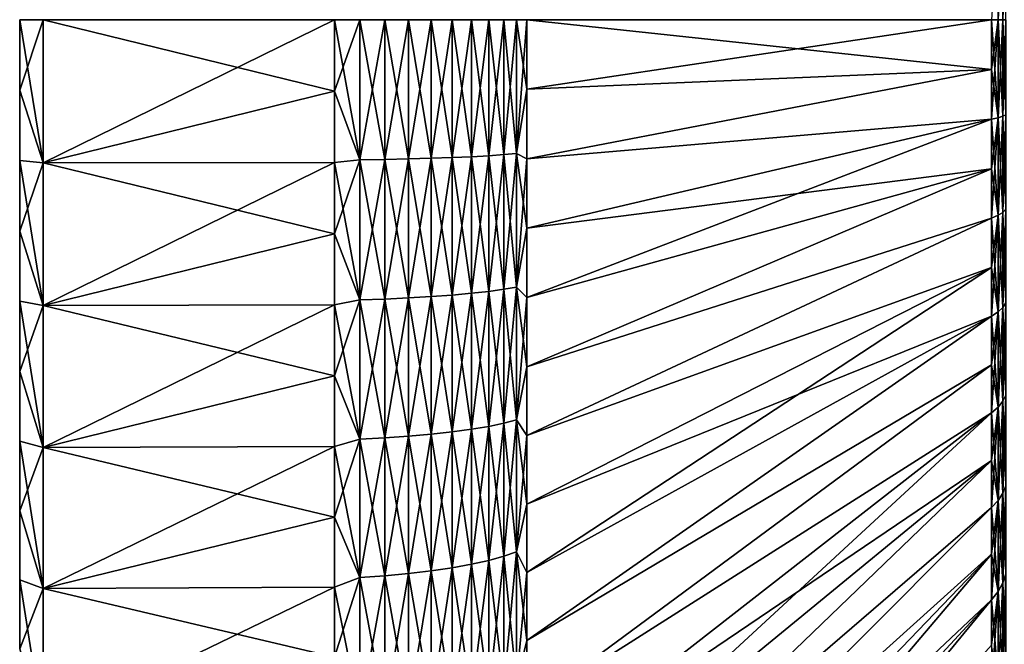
# Model space of a CAD drawing. Header units: metres. Extents: x -61 to 49, y -32 to 32.
# Tile 29 of 256: x -61 to -50, y -7 to 0. Entities that reach past the tile are written whole.
import ezdxf

# ---------------------------------------------------------------- set-up
doc = ezdxf.new("R2010")
doc.units = ezdxf.units.M
doc.layers.add('solid_K_27_40_10_000Y34', color=7, linetype='CONTINUOUS')

msp = doc.modelspace()

# ---------------------------------------------------------------- linework, layer by layer
at = {"layer": 'solid_K_27_40_10_000Y34'}
for points in [[(-50.095535, 1.092944, 15.629827), (-50.168861, 0, 15.900485), (-50.095535, 0, 15.667994)], [(-50.095535, 1.092944, 15.629827), (-50.095535, 0, 15.667994), (-50.04258, 1.076292, 15.391699)], [(-50.04258, 1.076292, 15.391699), (-50.095535, 0, 15.667994), (-50.04258, 0, 15.429284)], [(-50.04258, 1.076292, 15.391699), (-50.04258, 0, 15.429284), (-50.010654, 1.059382, 15.14987)], [(-50.010654, 1.059382, 15.14987), (-50.04258, 0, 15.429284), (-50.010654, 0, 15.186865)], [(-61, -0.7862, -31.012819), (-61, 0, 31.022789), (-61, 0, -31.022789)], [(-61, -0.7862, -31.012819), (-61, -0.7862, 31.012819), (-61, 0, 31.022789)], [(-60.739529, 0, 32.5), (-61, 0, 31.022789), (-61, -0.7862, 31.012819)], [(-60.739529, 0, 32.5), (-61, -0.7862, 31.012819), (-60.739529, -1.594769, 32.46085)], [(-60.739529, -1.594769, 32.46085), (-57.49202, -0.795971, 31.917454), (-57.49202, 0, 31.927378)], [(-60.739529, 0, 32.5), (-60.739529, -1.594769, 32.46085), (-57.49202, 0, 31.927378)], [(-57.208706, 0, 31.862093), (-57.49202, 0, 31.927378), (-57.49202, -0.795971, 31.917454)], [(-57.208706, -1.563399, -31.823715), (-57.49202, 0, -31.927378), (-57.208706, 0, -31.862093)], [(-57.208706, 0, -31.862093), (-56.93124, 0, -31.766798), (-56.93124, -1.558723, -31.728535)], [(-57.208706, -1.563399, -31.823715), (-57.208706, 0, -31.862093), (-56.93124, -1.558723, -31.728535)], [(-56.93124, 0, -31.766798), (-56.665268, 0, -31.642994), (-56.665268, -1.552648, -31.604879)], [(-56.93124, -1.558723, -31.728535), (-56.93124, 0, -31.766798), (-56.665268, -1.552648, -31.604879)], [(-56.665268, 0, -31.642994), (-56.413712, 0, -31.492041), (-56.413712, -1.545241, -31.454107)], [(-56.665268, -1.552648, -31.604879), (-56.665268, 0, -31.642994), (-56.413712, -1.545241, -31.454107)], [(-56.413712, 0, -31.492041), (-56.179329, 0, -31.315594), (-56.179329, -1.536583, -31.277872)], [(-56.413712, -1.545241, -31.454107), (-56.413712, 0, -31.492041), (-56.179329, -1.536583, -31.277872)], [(-56.179329, 0, -31.315594), (-55.964695, 0, -31.115591), (-55.964695, -1.52677, -31.078112)], [(-56.179329, -1.536583, -31.277872), (-56.179329, 0, -31.315594), (-55.964695, -1.52677, -31.078112)], [(-55.964695, 0, -31.115591), (-55.772167, 0, -30.89423), (-55.772167, -1.515908, -30.857016)], [(-55.964695, -1.52677, -31.078112), (-55.964695, 0, -31.115591), (-55.772167, -1.515908, -30.857016)], [(-55.772167, 0, -30.89423), (-55.603855, 0, -30.653938), (-55.603855, -1.504117, -30.617014)], [(-55.772167, -1.515908, -30.857016), (-55.772167, 0, -30.89423), (-55.603855, -1.504117, -30.617014)], [(-55.603855, 0, -30.653938), (-55.461613, 0, -30.397354), (-55.461613, -1.491527, -30.360739)], [(-55.603855, -1.504117, -30.617014), (-55.603855, 0, -30.653938), (-55.461613, -1.491527, -30.360739)], [(-55.461613, -1.491527, 30.360739), (-55.347095, -0.775719, 30.117584), (-55.347095, 0, 30.127571)], [(-55.461613, 0, 30.397354), (-55.461613, -1.491527, 30.360739), (-55.347095, 0, 30.127571)], [(-55.461613, 0, -30.397354), (-55.347095, 0, -30.127571), (-55.347095, -0.775719, -30.117584)], [(-55.461613, -1.491527, -30.360739), (-55.461613, 0, -30.397354), (-55.347095, -0.775719, -30.117584)], [(-55.347095, -0.775719, 30.117584), (-50.168861, 0, 15.900485), (-55.347095, 0, 30.127571)], [(-55.347095, -0.775719, 30.117584), (-50.168861, -0.554897, 15.8908), (-50.168861, 0, 15.900485)], [(-50.095535, 0, 15.667994), (-50.168861, 0, 15.900485), (-50.168861, -0.554897, 15.8908)], [(-50.095535, -1.092944, -15.629827), (-50.168861, 0, -15.900485), (-50.095535, 0, -15.667994)], [(-50.095535, 0, -15.667994), (-50.04258, 0, -15.429284), (-50.04258, -1.076292, -15.391699)], [(-50.095535, -1.092944, -15.629827), (-50.095535, 0, -15.667994), (-50.04258, -1.076292, -15.391699)], [(-50.04258, 0, -15.429284), (-50.010654, 0, -15.186865), (-50.010654, -1.059382, -15.14987)], [(-50.04258, -1.076292, -15.391699), (-50.04258, 0, -15.429284), (-50.010654, -1.059382, -15.14987)], [(-60.739529, -1.594769, -32.46085), (-61, -0.7862, -31.012819), (-61, 0, -31.022789)], [(-60.739529, -1.594769, -32.46085), (-61, 0, -31.022789), (-60.739529, 0, -32.5)], [(-60.739529, 0, -32.5), (-57.49202, 0, -31.927378), (-57.49202, -0.795971, -31.917454)], [(-60.739529, -1.594769, -32.46085), (-60.739529, 0, -32.5), (-57.49202, -0.795971, -31.917454)], [(-57.208706, 0, 31.862093), (-57.49202, -0.795971, 31.917454), (-57.208706, -1.563399, 31.823715)], [(-57.208706, -1.563399, -31.823715), (-57.49202, -0.795971, -31.917454), (-57.49202, 0, -31.927378)], [(-57.208706, -1.563399, 31.823715), (-56.93124, -1.558723, 31.728535), (-56.93124, 0, 31.766798)], [(-57.208706, 0, 31.862093), (-57.208706, -1.563399, 31.823715), (-56.93124, 0, 31.766798)], [(-56.93124, -1.558723, 31.728535), (-56.665268, -1.552648, 31.604879), (-56.665268, 0, 31.642994)], [(-56.93124, 0, 31.766798), (-56.93124, -1.558723, 31.728535), (-56.665268, 0, 31.642994)], [(-56.665268, -1.552648, 31.604879), (-56.413712, -1.545241, 31.454107), (-56.413712, 0, 31.492041)], [(-56.665268, 0, 31.642994), (-56.665268, -1.552648, 31.604879), (-56.413712, 0, 31.492041)], [(-56.413712, -1.545241, 31.454107), (-56.179329, -1.536583, 31.277872), (-56.179329, 0, 31.315594)], [(-56.413712, 0, 31.492041), (-56.413712, -1.545241, 31.454107), (-56.179329, 0, 31.315594)], [(-56.179329, -1.536583, 31.277872), (-55.964695, -1.52677, 31.078112), (-55.964695, 0, 31.115591)], [(-56.179329, 0, 31.315594), (-56.179329, -1.536583, 31.277872), (-55.964695, 0, 31.115591)], [(-55.964695, -1.52677, 31.078112), (-55.772167, -1.515908, 30.857016), (-55.772167, 0, 30.89423)], [(-55.964695, 0, 31.115591), (-55.964695, -1.52677, 31.078112), (-55.772167, 0, 30.89423)], [(-55.772167, -1.515908, 30.857016), (-55.603855, -1.504117, 30.617014), (-55.603855, 0, 30.653938)], [(-55.772167, 0, 30.89423), (-55.772167, -1.515908, 30.857016), (-55.603855, 0, 30.653938)], [(-55.603855, -1.504117, 30.617014), (-55.461613, -1.491527, 30.360739), (-55.461613, 0, 30.397354)], [(-55.603855, 0, 30.653938), (-55.603855, -1.504117, 30.617014), (-55.461613, 0, 30.397354)], [(-55.347095, 0, -30.127571), (-50.168861, 0, -15.900485), (-50.168861, -0.554905, -15.8908)], [(-55.347095, -0.775719, -30.117584), (-55.347095, 0, -30.127571), (-50.168861, -0.554905, -15.8908)], [(-50.095535, 0, 15.667994), (-50.168861, -0.554897, 15.8908), (-50.168861, -1.109125, 15.861754)], [(-50.095535, 0, 15.667994), (-50.168861, -1.109125, 15.861754), (-50.095535, -1.092944, 15.629827)], [(-50.095535, -1.092944, -15.629827), (-50.168861, -0.554905, -15.8908), (-50.168861, 0, -15.900485)], [(-50.095535, -1.092944, 15.629827), (-50.04258, -1.076292, 15.391699), (-50.04258, 0, 15.429284)], [(-50.095535, 0, 15.667994), (-50.095535, -1.092944, 15.629827), (-50.04258, 0, 15.429284)], [(-50.04258, -1.076292, 15.391699), (-50.010654, -1.059382, 15.14987), (-50.010654, 0, 15.186865)], [(-50.04258, 0, 15.429284), (-50.04258, -1.076292, 15.391699), (-50.010654, 0, 15.186865)], [(-55.347095, -1.550925, 30.087626), (-50.168861, -1.109125, 15.861754), (-50.168861, -0.554897, 15.8908)], [(-55.347095, -0.775719, 30.117584), (-55.347095, -1.550925, 30.087626), (-50.168861, -0.554897, 15.8908)], [(-55.347095, -1.550926, -30.087626), (-50.168861, -0.554905, -15.8908), (-50.168861, -1.109139, -15.861753)], [(-55.347095, -1.550926, -30.087626), (-55.347095, -0.775719, -30.117584), (-50.168861, -0.554905, -15.8908)], [(-50.095535, -1.092944, -15.629827), (-50.168861, -1.109139, -15.861753), (-50.168861, -0.554905, -15.8908)], [(-61, -1.571309, -30.982971), (-61, -1.571309, 30.982971), (-61, -0.7862, 31.012819)], [(-60.739529, -1.594769, 32.46085), (-61, -0.7862, 31.012819), (-61, -1.571309, 30.982971)], [(-61, -0.7862, -31.012819), (-61, -1.571309, -30.982971), (-61, -0.7862, 31.012819)], [(-60.739529, -1.594769, -32.46085), (-61, -1.571309, -30.982971), (-61, -0.7862, -31.012819)], [(-60.739529, -1.594769, 32.46085), (-57.49202, -1.591448, 31.88769), (-57.49202, -0.795971, 31.917454)], [(-60.739529, -1.594769, -32.46085), (-57.49202, -0.795971, -31.917454), (-57.49202, -1.591448, -31.88769)], [(-57.208706, -1.563399, 31.823715), (-57.49202, -0.795971, 31.917454), (-57.49202, -1.591448, 31.88769)], [(-57.208706, -1.563399, -31.823715), (-57.49202, -1.591448, -31.88769), (-57.49202, -0.795971, -31.917454)], [(-55.461613, -1.491527, -30.360739), (-55.347095, -0.775719, -30.117584), (-55.347095, -1.550926, -30.087626)], [(-55.461613, -1.491527, 30.360739), (-55.347095, -1.550925, 30.087626), (-55.347095, -0.775719, 30.117584)], [(-50.095535, -1.092944, 15.629827), (-50.168861, -1.109125, 15.861754), (-50.168861, -1.662009, 15.813385)], [(-50.095535, -1.092944, 15.629827), (-50.168861, -1.662009, 15.813385), (-50.168861, -2.212874, 15.745749)], [(-50.095535, -1.092944, 15.629827), (-50.168861, -2.212874, 15.745749), (-50.095535, -2.180563, 15.515513)], [(-50.095535, -2.180563, -15.515513), (-50.168861, -1.109139, -15.861753), (-50.095535, -1.092944, -15.629827)], [(-50.095535, -1.092944, -15.629827), (-50.04258, -1.076292, -15.391699), (-50.04258, -2.147341, -15.279127)], [(-50.095535, -2.180563, 15.515513), (-50.04258, -2.147341, 15.279127), (-50.04258, -1.076292, 15.391699)], [(-50.095535, -1.092944, 15.629827), (-50.095535, -2.180563, 15.515513), (-50.04258, -1.076292, 15.391699)], [(-50.095535, -2.180563, -15.515513), (-50.095535, -1.092944, -15.629827), (-50.04258, -2.147341, -15.279127)], [(-50.04258, -1.076292, -15.391699), (-50.010654, -1.059382, -15.14987), (-50.010654, -2.113603, -15.039067)], [(-50.04258, -2.147341, 15.279127), (-50.010654, -2.113603, 15.039067), (-50.010654, -1.059382, 15.14987)], [(-50.04258, -1.076292, 15.391699), (-50.04258, -2.147341, 15.279127), (-50.010654, -1.059382, 15.14987)], [(-50.04258, -2.147341, -15.279127), (-50.04258, -1.076292, -15.391699), (-50.010654, -2.113603, -15.039067)], [(-55.347095, -3.097743, 29.967892), (-50.168861, -1.662009, 15.813385), (-50.168861, -1.109125, 15.861754)], [(-55.347095, -2.325104, 30.037718), (-55.347095, -3.097743, 29.967892), (-50.168861, -1.109125, 15.861754)], [(-55.347095, -1.550925, 30.087626), (-55.347095, -2.325104, 30.037718), (-50.168861, -1.109125, 15.861754)], [(-55.347095, -2.325105, -30.037718), (-50.168861, -1.109139, -15.861753), (-50.168861, -1.662026, -15.813383)], [(-55.347095, -2.325105, -30.037718), (-55.347095, -1.550926, -30.087626), (-50.168861, -1.109139, -15.861753)], [(-50.095535, -2.180563, -15.515513), (-50.168861, -1.662026, -15.813383), (-50.168861, -1.109139, -15.861753)], [(-56.179329, -1.536583, -31.277872), (-55.964695, -1.52677, -31.078112), (-55.964695, -3.049861, -30.965761)], [(-56.179329, -3.069465, 31.164801), (-55.964695, -3.049861, 30.965761), (-55.964695, -1.52677, 31.078112)], [(-56.179329, -1.536583, 31.277872), (-56.179329, -3.069465, 31.164801), (-55.964695, -1.52677, 31.078112)], [(-55.964695, -1.52677, -31.078112), (-55.772167, -1.515908, -30.857016), (-55.772167, -3.028164, -30.745466)], [(-55.964695, -3.049861, 30.965761), (-55.772167, -3.028164, 30.745466), (-55.772167, -1.515908, 30.857016)], [(-55.964695, -1.52677, 31.078112), (-55.964695, -3.049861, 30.965761), (-55.772167, -1.515908, 30.857016)], [(-55.964695, -3.049861, -30.965761), (-55.964695, -1.52677, -31.078112), (-55.772167, -3.028164, -30.745466)], [(-55.772167, -1.515908, -30.857016), (-55.603855, -1.504117, -30.617014), (-55.603855, -3.004611, -30.50633)], [(-55.772167, -3.028164, 30.745466), (-55.603855, -3.004611, 30.50633), (-55.603855, -1.504117, 30.617014)], [(-55.772167, -1.515908, 30.857016), (-55.772167, -3.028164, 30.745466), (-55.603855, -1.504117, 30.617014)], [(-55.772167, -3.028164, -30.745466), (-55.772167, -1.515908, -30.857016), (-55.603855, -3.004611, -30.50633)], [(-55.603855, -1.504117, -30.617014), (-55.461613, -1.491527, -30.360739), (-55.461613, -2.979462, -30.250982)], [(-55.603855, -3.004611, 30.50633), (-55.461613, -2.979462, 30.250982), (-55.461613, -1.491527, 30.360739)], [(-55.603855, -1.504117, 30.617014), (-55.603855, -3.004611, 30.50633), (-55.461613, -1.491527, 30.360739)], [(-55.603855, -3.004611, -30.50633), (-55.603855, -1.504117, -30.617014), (-55.461613, -2.979462, -30.250982)], [(-55.461613, -1.491527, -30.360739), (-55.347095, -1.550926, -30.087626), (-55.347095, -2.325105, -30.037718)], [(-55.461613, -2.979462, -30.250982), (-55.461613, -1.491527, -30.360739), (-55.347095, -2.325105, -30.037718)], [(-55.461613, -1.491527, 30.360739), (-55.461613, -2.979462, 30.250982), (-55.347095, -1.550925, 30.087626)], [(-61, -2.355554, -30.93322), (-61, -2.355554, 30.93322), (-61, -1.571309, 30.982971)], [(-60.739529, -1.594769, 32.46085), (-61, -1.571309, 30.982971), (-61, -2.355554, 30.93322)], [(-61, -1.571309, -30.982971), (-61, -2.355554, -30.93322), (-61, -1.571309, 30.982971)], [(-60.739529, -3.185508, -32.34351), (-61, -2.355554, -30.93322), (-61, -1.571309, -30.982971)], [(-60.739529, -3.185508, -32.34351), (-61, -1.571309, -30.982971), (-60.739529, -1.594769, -32.46085)], [(-60.739529, -1.594769, 32.46085), (-61, -2.355554, 30.93322), (-60.739529, -3.185508, 32.34351)], [(-60.739529, -3.185508, 32.34351), (-57.49202, -2.385935, 31.838102), (-57.49202, -1.591448, 31.88769)], [(-60.739529, -1.594769, 32.46085), (-60.739529, -3.185508, 32.34351), (-57.49202, -1.591448, 31.88769)], [(-60.739529, -1.594769, -32.46085), (-57.49202, -1.591448, -31.88769), (-57.49202, -2.385935, -31.838102)], [(-60.739529, -3.185508, -32.34351), (-60.739529, -1.594769, -32.46085), (-57.49202, -2.385935, -31.838102)], [(-57.208706, -1.563399, 31.823715), (-57.49202, -1.591448, 31.88769), (-57.49202, -2.385935, 31.838102)], [(-57.208706, -1.563399, 31.823715), (-57.49202, -2.385935, 31.838102), (-57.208706, -3.123031, 31.70867)], [(-57.208706, -3.123031, -31.70867), (-57.49202, -1.591448, -31.88769), (-57.208706, -1.563399, -31.823715)], [(-57.208706, -3.123031, -31.70867), (-57.49202, -2.385935, -31.838102), (-57.49202, -1.591448, -31.88769)], [(-57.208706, -1.563399, -31.823715), (-56.93124, -1.558723, -31.728535), (-56.93124, -3.113691, -31.613832)], [(-57.208706, -3.123031, 31.70867), (-56.93124, -3.113691, 31.613832), (-56.93124, -1.558723, 31.728535)], [(-57.208706, -1.563399, 31.823715), (-57.208706, -3.123031, 31.70867), (-56.93124, -1.558723, 31.728535)], [(-57.208706, -3.123031, -31.70867), (-57.208706, -1.563399, -31.823715), (-56.93124, -3.113691, -31.613832)], [(-56.93124, -1.558723, -31.728535), (-56.665268, -1.552648, -31.604879), (-56.665268, -3.101556, -31.490623)], [(-56.93124, -3.113691, 31.613832), (-56.665268, -3.101556, 31.490623), (-56.665268, -1.552648, 31.604879)], [(-56.93124, -1.558723, 31.728535), (-56.93124, -3.113691, 31.613832), (-56.665268, -1.552648, 31.604879)], [(-56.93124, -3.113691, -31.613832), (-56.93124, -1.558723, -31.728535), (-56.665268, -3.101556, -31.490623)], [(-56.665268, -1.552648, -31.604879), (-56.413712, -1.545241, -31.454107), (-56.413712, -3.08676, -31.340397)], [(-56.665268, -3.101556, 31.490623), (-56.413712, -3.08676, 31.340397), (-56.413712, -1.545241, 31.454107)], [(-56.665268, -1.552648, 31.604879), (-56.665268, -3.101556, 31.490623), (-56.413712, -1.545241, 31.454107)], [(-56.665268, -3.101556, -31.490623), (-56.665268, -1.552648, -31.604879), (-56.413712, -3.08676, -31.340397)], [(-56.413712, -1.545241, -31.454107), (-56.179329, -1.536583, -31.277872), (-56.179329, -3.069465, -31.164801)], [(-56.413712, -3.08676, 31.340397), (-56.179329, -3.069465, 31.164801), (-56.179329, -1.536583, 31.277872)], [(-56.413712, -1.545241, 31.454107), (-56.413712, -3.08676, 31.340397), (-56.179329, -1.536583, 31.277872)], [(-56.413712, -3.08676, -31.340397), (-56.413712, -1.545241, -31.454107), (-56.179329, -3.069465, -31.164801)], [(-56.179329, -3.069465, -31.164801), (-56.179329, -1.536583, -31.277872), (-55.964695, -3.049861, -30.965761)], [(-55.461613, -2.979462, 30.250982), (-55.347095, -2.325104, 30.037718), (-55.347095, -1.550925, 30.087626)], [(-55.347095, -3.868327, 29.878197), (-50.168861, -2.212874, 15.745749), (-50.168861, -1.662009, 15.813385)], [(-55.347095, -3.097743, 29.967892), (-55.347095, -3.868327, 29.878197), (-50.168861, -1.662009, 15.813385)], [(-55.347095, -3.868328, -29.878197), (-50.168861, -1.662026, -15.813383), (-50.168861, -2.212893, -15.745746)], [(-55.347095, -3.097744, -29.967892), (-55.347095, -2.325105, -30.037718), (-50.168861, -1.662026, -15.813383)], [(-55.347095, -3.868328, -29.878197), (-55.347095, -3.097744, -29.967892), (-50.168861, -1.662026, -15.813383)], [(-50.095535, -2.180563, -15.515513), (-50.168861, -2.212893, -15.745746), (-50.168861, -1.662026, -15.813383)], [(-50.095535, -2.180563, 15.515513), (-50.168861, -2.212874, 15.745749), (-50.168861, -2.761048, 15.658928)], [(-50.095535, -2.180563, 15.515513), (-50.168861, -2.761048, 15.658928), (-50.168861, -3.305861, 15.553028)], [(-50.095535, -2.180563, 15.515513), (-50.168861, -3.305861, 15.553028), (-50.095535, -3.257559, 15.32561)], [(-50.095535, -3.257559, -15.32561), (-50.168861, -2.212893, -15.745746), (-50.095535, -2.180563, -15.515513)], [(-50.095535, -2.180563, -15.515513), (-50.04258, -2.147341, -15.279127), (-50.04258, -3.207928, -15.092117)], [(-50.095535, -3.257559, 15.32561), (-50.04258, -3.207928, 15.092117), (-50.04258, -2.147341, 15.279127)], [(-50.095535, -2.180563, 15.515513), (-50.095535, -3.257559, 15.32561), (-50.04258, -2.147341, 15.279127)], [(-50.095535, -3.257559, -15.32561), (-50.095535, -2.180563, -15.515513), (-50.04258, -3.207928, -15.092117)], [(-50.04258, -2.147341, -15.279127), (-50.010654, -2.113603, -15.039067), (-50.010654, -3.157527, -14.854995)], [(-50.04258, -3.207928, 15.092117), (-50.010654, -3.157527, 14.854995), (-50.010654, -2.113603, 15.039067)], [(-50.04258, -2.147341, 15.279127), (-50.04258, -3.207928, 15.092117), (-50.010654, -2.113603, 15.039067)], [(-50.04258, -3.207928, -15.092117), (-50.04258, -2.147341, -15.279127), (-50.010654, -3.157527, -14.854995)], [(-55.347095, -4.636346, 29.76869), (-50.168861, -2.761048, 15.658928), (-50.168861, -2.212874, 15.745749)], [(-55.347095, -3.868327, 29.878197), (-55.347095, -4.636346, 29.76869), (-50.168861, -2.212874, 15.745749)], [(-55.347095, -4.636347, -29.76869), (-50.168861, -2.212893, -15.745746), (-50.168861, -2.761066, -15.658925)], [(-55.347095, -4.636347, -29.76869), (-55.347095, -3.868328, -29.878197), (-50.168861, -2.212893, -15.745746)], [(-50.095535, -3.257559, -15.32561), (-50.168861, -2.761066, -15.658925), (-50.168861, -2.212893, -15.745746)], [(-61, -3.138834, -30.863577), (-61, -3.138834, 30.863577), (-61, -2.355554, 30.93322)], [(-60.739529, -3.185508, 32.34351), (-61, -2.355554, 30.93322), (-61, -3.138834, 30.863577)], [(-61, -2.355554, -30.93322), (-61, -3.138834, -30.863577), (-61, -2.355554, 30.93322)], [(-60.739529, -3.185508, -32.34351), (-61, -3.138834, -30.863577), (-61, -2.355554, -30.93322)], [(-60.739529, -3.185508, 32.34351), (-57.49202, -3.178939, 31.768723), (-57.49202, -2.385935, 31.838102)], [(-60.739529, -3.185508, -32.34351), (-57.49202, -2.385935, -31.838102), (-57.49202, -3.178939, -31.768723)], [(-57.208706, -3.123031, 31.70867), (-57.49202, -2.385935, 31.838102), (-57.49202, -3.178939, 31.768723)], [(-57.208706, -3.123031, -31.70867), (-57.49202, -3.178939, -31.768723), (-57.49202, -2.385935, -31.838102)], [(-55.461613, -2.979462, 30.250982), (-55.347095, -3.097743, 29.967892), (-55.347095, -2.325104, 30.037718)], [(-55.461613, -2.979462, -30.250982), (-55.347095, -2.325105, -30.037718), (-55.347095, -3.097744, -29.967892)], [(-55.347095, -6.162653, 29.490545), (-50.168861, -3.305861, 15.553028), (-50.168861, -2.761048, 15.658928)], [(-55.347095, -5.40129, 29.639444), (-55.347095, -6.162653, 29.490545), (-50.168861, -2.761048, 15.658928)], [(-55.347095, -4.636346, 29.76869), (-55.347095, -5.40129, 29.639444), (-50.168861, -2.761048, 15.658928)], [(-55.347095, -5.401291, -29.639444), (-50.168861, -2.761066, -15.658925), (-50.168861, -3.305878, -15.553025)], [(-55.347095, -5.401291, -29.639444), (-55.347095, -4.636347, -29.76869), (-50.168861, -2.761066, -15.658925)], [(-50.095535, -3.257559, -15.32561), (-50.168861, -3.305878, -15.553025), (-50.168861, -2.761066, -15.658925)], [(-56.413712, -3.08676, -31.340397), (-56.179329, -3.069465, -31.164801), (-56.179329, -4.594952, -30.97665)], [(-56.413712, -4.620842, 31.151186), (-56.179329, -4.594952, 30.97665), (-56.179329, -3.069465, 31.164801)], [(-56.413712, -3.08676, 31.340397), (-56.413712, -4.620842, 31.151186), (-56.179329, -3.069465, 31.164801)], [(-56.179329, -3.069465, -31.164801), (-55.964695, -3.049861, -30.965761), (-55.964695, -4.565606, -30.778812)], [(-56.179329, -4.594952, 30.97665), (-55.964695, -4.565606, 30.778812), (-55.964695, -3.049861, 30.965761)], [(-56.179329, -3.069465, 31.164801), (-56.179329, -4.594952, 30.97665), (-55.964695, -3.049861, 30.965761)], [(-56.179329, -4.594952, -30.97665), (-56.179329, -3.069465, -31.164801), (-55.964695, -4.565606, -30.778812)], [(-55.964695, -3.049861, -30.965761), (-55.772167, -3.028164, -30.745466), (-55.772167, -4.533125, -30.559847)], [(-55.964695, -4.565606, 30.778812), (-55.772167, -4.533125, 30.559847), (-55.772167, -3.028164, 30.745466)], [(-55.964695, -3.049861, 30.965761), (-55.964695, -4.565606, 30.778812), (-55.772167, -3.028164, 30.745466)], [(-55.964695, -4.565606, -30.778812), (-55.964695, -3.049861, -30.965761), (-55.772167, -4.533125, -30.559847)], [(-55.772167, -3.028164, -30.745466), (-55.603855, -3.004611, -30.50633), (-55.603855, -4.497867, -30.322155)], [(-55.772167, -4.533125, 30.559847), (-55.603855, -4.497867, 30.322155), (-55.603855, -3.004611, 30.50633)], [(-55.772167, -3.028164, 30.745466), (-55.772167, -4.533125, 30.559847), (-55.603855, -3.004611, 30.50633)], [(-55.772167, -4.533125, -30.559847), (-55.772167, -3.028164, -30.745466), (-55.603855, -4.497867, -30.322155)], [(-55.603855, -3.004611, -30.50633), (-55.461613, -2.979462, -30.250982), (-55.461613, -4.460218, -30.06835)], [(-55.603855, -4.497867, 30.322155), (-55.461613, -4.460218, 30.06835), (-55.461613, -2.979462, 30.250982)], [(-55.603855, -3.004611, 30.50633), (-55.603855, -4.497867, 30.322155), (-55.461613, -2.979462, 30.250982)], [(-55.603855, -4.497867, -30.322155), (-55.603855, -3.004611, -30.50633), (-55.461613, -4.460218, -30.06835)], [(-55.461613, -2.979462, -30.250982), (-55.347095, -3.097744, -29.967892), (-55.347095, -3.868328, -29.878197)], [(-55.461613, -4.460218, -30.06835), (-55.461613, -2.979462, -30.250982), (-55.347095, -3.868328, -29.878197)], [(-55.461613, -2.979462, 30.250982), (-55.461613, -4.460218, 30.06835), (-55.347095, -3.097743, 29.967892)], [(-61, -3.919523, -30.774191), (-61, -3.919523, 30.774191), (-61, -3.138834, 30.863577)], [(-60.739529, -3.185508, 32.34351), (-61, -3.138834, 30.863577), (-61, -3.919523, 30.774191)], [(-61, -3.138834, -30.863577), (-61, -3.919523, -30.774191), (-61, -3.138834, 30.863577)], [(-60.739529, -4.768718, -32.148239), (-61, -3.919523, -30.774191), (-61, -3.138834, -30.863577)], [(-60.739529, -4.768718, -32.148239), (-61, -3.138834, -30.863577), (-60.739529, -3.185508, -32.34351)], [(-60.739529, -4.768718, 32.148239), (-57.49202, -3.969967, 31.679596), (-57.49202, -3.178939, 31.768723)], [(-60.739529, -3.185508, 32.34351), (-60.739529, -4.768718, 32.148239), (-57.49202, -3.178939, 31.768723)], [(-60.739529, -3.185508, -32.34351), (-57.49202, -3.178939, -31.768723), (-57.49202, -3.969967, -31.679596)], [(-57.208706, -3.123031, 31.70867), (-57.49202, -3.178939, 31.768723), (-57.49202, -3.969967, 31.679596)], [(-57.208706, -3.123031, 31.70867), (-57.49202, -3.969967, 31.679596), (-57.208706, -4.67514, 31.517235)], [(-57.208706, -4.67514, -31.517235), (-57.49202, -3.178939, -31.768723), (-57.208706, -3.123031, -31.70867)], [(-57.208706, -4.67514, -31.517235), (-57.49202, -3.969967, -31.679596), (-57.49202, -3.178939, -31.768723)], [(-57.208706, -3.123031, -31.70867), (-56.93124, -3.113691, -31.613832), (-56.93124, -4.661158, -31.42297)], [(-57.208706, -4.67514, 31.517235), (-56.93124, -4.661158, 31.42297), (-56.93124, -3.113691, 31.613832)], [(-57.208706, -3.123031, 31.70867), (-57.208706, -4.67514, 31.517235), (-56.93124, -3.113691, 31.613832)], [(-57.208706, -4.67514, -31.517235), (-57.208706, -3.123031, -31.70867), (-56.93124, -4.661158, -31.42297)], [(-56.93124, -3.113691, -31.613832), (-56.665268, -3.101556, -31.490623), (-56.665268, -4.642992, -31.300507)], [(-56.93124, -4.661158, 31.42297), (-56.665268, -4.642992, 31.300507), (-56.665268, -3.101556, 31.490623)], [(-56.93124, -3.113691, 31.613832), (-56.93124, -4.661158, 31.42297), (-56.665268, -3.101556, 31.490623)], [(-56.93124, -4.661158, -31.42297), (-56.93124, -3.113691, -31.613832), (-56.665268, -4.642992, -31.300507)], [(-56.665268, -3.101556, -31.490623), (-56.413712, -3.08676, -31.340397), (-56.413712, -4.620842, -31.151186)], [(-56.665268, -4.642992, 31.300507), (-56.413712, -4.620842, 31.151186), (-56.413712, -3.08676, 31.340397)], [(-56.665268, -3.101556, 31.490623), (-56.665268, -4.642992, 31.300507), (-56.413712, -3.08676, 31.340397)], [(-56.665268, -4.642992, -31.300507), (-56.665268, -3.101556, -31.490623), (-56.413712, -4.620842, -31.151186)], [(-56.413712, -4.620842, -31.151186), (-56.413712, -3.08676, -31.340397), (-56.179329, -4.594952, -30.97665)], [(-55.461613, -4.460218, 30.06835), (-55.347095, -3.868327, 29.878197), (-55.347095, -3.097743, 29.967892)], [(-50.04258, -3.207928, -15.092117), (-50.010654, -3.157527, -14.854995), (-50.010654, -4.186067, -14.598551)], [(-50.04258, -4.252887, 14.831579), (-50.010654, -4.186067, 14.598551), (-50.010654, -3.157527, 14.854995)], [(-50.04258, -3.207928, 15.092117), (-50.04258, -4.252887, 14.831579), (-50.010654, -3.157527, 14.854995)], [(-60.739529, -3.185508, 32.34351), (-61, -3.919523, 30.774191), (-60.739529, -4.768718, 32.148239)], [(-60.739529, -4.768718, -32.148239), (-60.739529, -3.185508, -32.34351), (-57.49202, -3.969967, -31.679596)], [(-50.095535, -3.257559, 15.32561), (-50.168861, -3.305861, 15.553028), (-50.168861, -3.846648, 15.428179)], [(-50.095535, -3.257559, 15.32561), (-50.168861, -3.846648, 15.428179), (-50.168861, -4.38275, 15.284533)], [(-50.095535, -3.257559, 15.32561), (-50.168861, -4.38275, 15.284533), (-50.095535, -4.318685, 15.061042)], [(-50.095535, -4.318685, -15.061042), (-50.168861, -3.305878, -15.553025), (-50.095535, -3.257559, -15.32561)], [(-50.095535, -3.257559, -15.32561), (-50.04258, -3.207928, -15.092117), (-50.04258, -4.252887, -14.831579)], [(-50.095535, -4.318685, 15.061042), (-50.04258, -4.252887, 14.831579), (-50.04258, -3.207928, 15.092117)], [(-50.095535, -3.257559, 15.32561), (-50.095535, -4.318685, 15.061042), (-50.04258, -3.207928, 15.092117)], [(-50.095535, -4.318685, -15.061042), (-50.095535, -3.257559, -15.32561), (-50.04258, -4.252887, -14.831579)], [(-50.04258, -4.252887, -14.831579), (-50.04258, -3.207928, -15.092117), (-50.010654, -4.186067, -14.598551)], [(-55.347095, -6.91993, 29.322094), (-50.168861, -3.846648, 15.428179), (-50.168861, -3.305861, 15.553028)], [(-55.347095, -6.162653, 29.490545), (-55.347095, -6.91993, 29.322094), (-50.168861, -3.305861, 15.553028)], [(-55.347095, -6.91993, -29.322092), (-50.168861, -3.305878, -15.553025), (-50.168861, -3.846663, -15.428176)], [(-55.347095, -6.162654, -29.490545), (-55.347095, -5.401291, -29.639444), (-50.168861, -3.305878, -15.553025)], [(-55.347095, -6.91993, -29.322092), (-55.347095, -6.162654, -29.490545), (-50.168861, -3.305878, -15.553025)], [(-50.095535, -4.318685, -15.061042), (-50.168861, -3.846663, -15.428176), (-50.168861, -3.305878, -15.553025)], [(-61, -4.697684, -30.665051), (-61, -4.697684, 30.665051), (-61, -3.919523, 30.774191)], [(-60.739529, -4.768718, 32.148239), (-61, -3.919523, 30.774191), (-61, -4.697684, 30.665051)], [(-61, -3.919523, -30.774191), (-61, -4.697684, -30.665051), (-61, -3.919523, 30.774191)], [(-60.739529, -4.768718, -32.148239), (-61, -4.697684, -30.665051), (-61, -3.919523, -30.774191)], [(-55.461613, -4.460218, 30.06835), (-55.347095, -4.636346, 29.76869), (-55.347095, -3.868327, 29.878197)], [(-55.461613, -4.460218, -30.06835), (-55.347095, -3.868328, -29.878197), (-55.347095, -4.636347, -29.76869)], [(-55.347095, -7.672618, 29.134199), (-50.168861, -4.38275, 15.284533), (-50.168861, -3.846648, 15.428179)], [(-55.347095, -6.91993, 29.322094), (-55.347095, -7.672618, 29.134199), (-50.168861, -3.846648, 15.428179)], [(-55.347095, -7.672619, -29.134197), (-50.168861, -3.846663, -15.428176), (-50.168861, -4.382762, -15.284529)], [(-55.347095, -7.672619, -29.134197), (-55.347095, -6.91993, -29.322092), (-50.168861, -3.846663, -15.428176)], [(-50.095535, -4.318685, -15.061042), (-50.168861, -4.382762, -15.284529), (-50.168861, -3.846663, -15.428176)], [(-60.739529, -4.768718, 32.148239), (-57.49202, -4.758527, 31.570774), (-57.49202, -3.969967, 31.679596)], [(-60.739529, -4.768718, -32.148239), (-57.49202, -3.969967, -31.679596), (-57.49202, -4.758527, -31.570774)], [(-57.208706, -4.67514, 31.517235), (-57.49202, -3.969967, 31.679596), (-57.49202, -4.758527, 31.570774)], [(-57.208706, -4.67514, -31.517235), (-57.49202, -4.758527, -31.570774), (-57.49202, -3.969967, -31.679596)], [(-50.095535, -4.318685, -15.061042), (-50.04258, -4.252887, -14.831579), (-50.04258, -5.277126, -14.498784)], [(-50.095535, -5.358769, 14.723098), (-50.04258, -5.277126, 14.498784), (-50.04258, -4.252887, 14.831579)], [(-50.095535, -4.318685, 15.061042), (-50.095535, -5.358769, 14.723098), (-50.04258, -4.252887, 14.831579)], [(-50.04258, -4.252887, -14.831579), (-50.010654, -4.186067, -14.598551), (-50.010654, -5.194213, -14.270985)], [(-50.04258, -5.277126, 14.498784), (-50.010654, -5.194213, 14.270985), (-50.010654, -4.186067, 14.598551)], [(-50.04258, -4.252887, 14.831579), (-50.04258, -5.277126, 14.498784), (-50.010654, -4.186067, 14.598551)], [(-50.04258, -5.277126, -14.498784), (-50.04258, -4.252887, -14.831579), (-50.010654, -5.194213, -14.270985)], [(-55.347095, -9.162235, 28.700592), (-50.168861, -4.91351, 15.122263), (-50.168861, -4.38275, 15.284533)], [(-55.347095, -8.420218, 28.926985), (-55.347095, -9.162235, 28.700592), (-50.168861, -4.38275, 15.284533)], [(-55.347095, -7.672618, 29.134199), (-55.347095, -8.420218, 28.926985), (-50.168861, -4.38275, 15.284533)], [(-55.347095, -8.420219, -28.926985), (-50.168861, -4.382762, -15.284529), (-50.168861, -4.913521, -15.122259)], [(-55.347095, -8.420219, -28.926985), (-55.347095, -7.672619, -29.134197), (-50.168861, -4.382762, -15.284529)], [(-50.095535, -4.318685, 15.061042), (-50.168861, -4.38275, 15.284533), (-50.168861, -4.91351, 15.122263)], [(-50.095535, -4.318685, 15.061042), (-50.168861, -4.91351, 15.122263), (-50.168861, -5.438284, 14.941569)], [(-50.095535, -4.318685, 15.061042), (-50.168861, -5.438284, 14.941569), (-50.095535, -5.358769, 14.723098)], [(-50.095535, -5.358769, -14.723098), (-50.168861, -4.382762, -15.284529), (-50.095535, -4.318685, -15.061042)], [(-50.095535, -5.358769, -14.723098), (-50.168861, -4.913521, -15.122259), (-50.168861, -4.382762, -15.284529)], [(-50.095535, -5.358769, -14.723098), (-50.095535, -4.318685, -15.061042), (-50.04258, -5.277126, -14.498784)], [(-55.772167, -4.533125, -30.559847), (-55.603855, -4.497867, -30.322155), (-55.603855, -5.980287, -30.064932)], [(-55.772167, -6.027165, 30.300606), (-55.603855, -5.980287, 30.064932), (-55.603855, -4.497867, 30.322155)], [(-55.772167, -4.533125, 30.559847), (-55.772167, -6.027165, 30.300606), (-55.603855, -4.497867, 30.322155)], [(-55.603855, -4.497867, -30.322155), (-55.461613, -4.460218, -30.06835), (-55.461613, -5.93023, -29.813278)], [(-55.603855, -5.980287, 30.064932), (-55.461613, -5.93023, 29.813278), (-55.461613, -4.460218, 30.06835)], [(-55.603855, -4.497867, 30.322155), (-55.603855, -5.980287, 30.064932), (-55.461613, -4.460218, 30.06835)], [(-55.603855, -5.980287, -30.064932), (-55.603855, -4.497867, -30.322155), (-55.461613, -5.93023, -29.813278)], [(-55.461613, -4.460218, -30.06835), (-55.347095, -4.636347, -29.76869), (-55.347095, -5.401291, -29.639444)], [(-55.461613, -5.93023, -29.813278), (-55.461613, -4.460218, -30.06835), (-55.347095, -5.401291, -29.639444)], [(-55.461613, -4.460218, 30.06835), (-55.461613, -5.93023, 29.813278), (-55.347095, -4.636346, 29.76869)], [(-56.413712, -4.620842, -31.151186), (-56.179329, -4.594952, -30.97665), (-56.179329, -6.109369, -30.713873)], [(-56.413712, -6.143792, 30.886929), (-56.179329, -6.109369, 30.713873), (-56.179329, -4.594952, 30.97665)], [(-56.413712, -4.620842, 31.151186), (-56.413712, -6.143792, 30.886929), (-56.179329, -4.594952, 30.97665)], [(-56.179329, -4.594952, -30.97665), (-55.964695, -4.565606, -30.778812), (-55.964695, -6.070351, -30.517714)], [(-56.179329, -6.109369, 30.713873), (-55.964695, -6.070351, 30.517714), (-55.964695, -4.565606, 30.778812)], [(-56.179329, -4.594952, 30.97665), (-56.179329, -6.109369, 30.713873), (-55.964695, -4.565606, 30.778812)], [(-56.179329, -6.109369, -30.713873), (-56.179329, -4.594952, -30.97665), (-55.964695, -6.070351, -30.517714)], [(-55.964695, -4.565606, -30.778812), (-55.772167, -4.533125, -30.559847), (-55.772167, -6.027165, -30.300606)], [(-55.964695, -6.070351, 30.517714), (-55.772167, -6.027165, 30.300606), (-55.772167, -4.533125, 30.559847)], [(-55.964695, -4.565606, 30.778812), (-55.964695, -6.070351, 30.517714), (-55.772167, -4.533125, 30.559847)], [(-55.964695, -6.070351, -30.517714), (-55.964695, -4.565606, -30.778812), (-55.772167, -6.027165, -30.300606)], [(-55.772167, -6.027165, -30.300606), (-55.772167, -4.533125, -30.559847), (-55.603855, -5.980287, -30.064932)], [(-61, -5.47277, -30.536243), (-61, -5.47277, 30.536243), (-61, -4.697684, 30.665051)], [(-60.739529, -4.768718, 32.148239), (-61, -4.697684, 30.665051), (-61, -5.47277, 30.536243)], [(-61, -4.697684, -30.665051), (-61, -5.47277, -30.536243), (-61, -4.697684, 30.665051)], [(-60.739529, -6.340495, -31.875509), (-61, -5.47277, -30.536243), (-61, -4.697684, -30.665051)], [(-60.739529, -6.340495, -31.875509), (-61, -4.697684, -30.665051), (-60.739529, -4.768718, -32.148239)], [(-57.208706, -4.67514, 31.517235), (-57.49202, -4.758527, 31.570774), (-57.49202, -5.544129, 31.442329)], [(-57.208706, -4.67514, 31.517235), (-57.49202, -5.544129, 31.442329), (-57.208706, -6.215986, 31.249872)], [(-57.208706, -6.215986, -31.249872), (-57.49202, -4.758527, -31.570774), (-57.208706, -4.67514, -31.517235)], [(-57.208706, -4.67514, -31.517235), (-56.93124, -4.661158, -31.42297), (-56.93124, -6.197395, -31.156408)], [(-57.208706, -6.215986, 31.249872), (-56.93124, -6.197395, 31.156408), (-56.93124, -4.661158, 31.42297)], [(-57.208706, -4.67514, 31.517235), (-57.208706, -6.215986, 31.249872), (-56.93124, -4.661158, 31.42297)], [(-57.208706, -6.215986, -31.249872), (-57.208706, -4.67514, -31.517235), (-56.93124, -6.197395, -31.156408)], [(-56.93124, -4.661158, -31.42297), (-56.665268, -4.642992, -31.300507), (-56.665268, -6.173242, -31.034983)], [(-56.93124, -6.197395, 31.156408), (-56.665268, -6.173242, 31.034983), (-56.665268, -4.642992, 31.300507)], [(-56.93124, -4.661158, 31.42297), (-56.93124, -6.197395, 31.156408), (-56.665268, -4.642992, 31.300507)], [(-56.93124, -6.197395, -31.156408), (-56.93124, -4.661158, -31.42297), (-56.665268, -6.173242, -31.034983)], [(-56.665268, -4.642992, -31.300507), (-56.413712, -4.620842, -31.151186), (-56.413712, -6.143792, -30.886929)], [(-56.665268, -6.173242, 31.034983), (-56.413712, -6.143792, 30.886929), (-56.413712, -4.620842, 31.151186)], [(-56.665268, -4.642992, 31.300507), (-56.665268, -6.173242, 31.034983), (-56.413712, -4.620842, 31.151186)], [(-56.665268, -6.173242, -31.034983), (-56.665268, -4.642992, -31.300507), (-56.413712, -6.143792, -30.886929)], [(-56.413712, -6.143792, -30.886929), (-56.413712, -4.620842, -31.151186), (-56.179329, -6.109369, -30.713873)], [(-55.461613, -5.93023, 29.813278), (-55.347095, -5.40129, 29.639444), (-55.347095, -4.636346, 29.76869)], [(-60.739529, -4.768718, 32.148239), (-61, -5.47277, 30.536243), (-60.739529, -6.340495, 31.875509)], [(-60.739529, -6.340495, 31.875509), (-57.49202, -5.544129, 31.442329), (-57.49202, -4.758527, 31.570774)], [(-60.739529, -4.768718, 32.148239), (-60.739529, -6.340495, 31.875509), (-57.49202, -4.758527, 31.570774)], [(-60.739529, -4.768718, -32.148239), (-57.49202, -4.758527, -31.570774), (-57.49202, -5.544129, -31.442329)], [(-60.739529, -6.340495, -31.875509), (-60.739529, -4.768718, -32.148239), (-57.49202, -5.544129, -31.442329)], [(-57.208706, -6.215986, -31.249872), (-57.49202, -5.544129, -31.442329), (-57.49202, -4.758527, -31.570774)], [(-55.347095, -9.898176, 28.45517), (-50.168861, -5.438284, 14.941569), (-50.168861, -4.91351, 15.122263)], [(-55.347095, -9.162235, 28.700592), (-55.347095, -9.898176, 28.45517), (-50.168861, -4.91351, 15.122263)], [(-55.347095, -9.898177, -28.45517), (-50.168861, -4.913521, -15.122259), (-50.168861, -5.438293, -14.941566)], [(-55.347095, -9.162236, -28.700592), (-55.347095, -8.420219, -28.926985), (-50.168861, -4.913521, -15.122259)], [(-55.347095, -9.898177, -28.45517), (-55.347095, -9.162236, -28.700592), (-50.168861, -4.913521, -15.122259)], [(-50.095535, -5.358769, -14.723098), (-50.168861, -5.438293, -14.941566), (-50.168861, -4.913521, -15.122259)], [(-50.04258, -5.277126, -14.498784), (-50.010654, -5.194213, -14.270985), (-50.010654, -6.177054, -13.873891)], [(-50.04258, -6.275655, 14.095352), (-50.010654, -6.177054, 13.873891), (-50.010654, -5.194213, 14.270985)], [(-50.04258, -5.277126, 14.498784), (-50.04258, -6.275655, 14.095352), (-50.010654, -5.194213, 14.270985)], [(-50.095535, -5.358769, 14.723098), (-50.168861, -5.438284, 14.941569), (-50.168861, -5.956431, 14.742671)], [(-50.095535, -5.358769, 14.723098), (-50.168861, -5.956431, 14.742671), (-50.168861, -6.467319, 14.525811)], [(-50.095535, -5.358769, 14.723098), (-50.168861, -6.467319, 14.525811), (-50.095535, -6.372747, 14.313424)], [(-50.095535, -6.372747, -14.313424), (-50.168861, -5.438293, -14.941566), (-50.095535, -5.358769, -14.723098)], [(-50.095535, -5.358769, -14.723098), (-50.04258, -5.277126, -14.498784), (-50.04258, -6.275655, -14.095352)], [(-50.095535, -6.372747, 14.313424), (-50.04258, -6.275655, 14.095352), (-50.04258, -5.277126, 14.498784)], [(-50.095535, -5.358769, 14.723098), (-50.095535, -6.372747, 14.313424), (-50.04258, -5.277126, 14.498784)], [(-50.095535, -6.372747, -14.313424), (-50.095535, -5.358769, -14.723098), (-50.04258, -6.275655, -14.095352)], [(-50.04258, -6.275655, -14.095352), (-50.04258, -5.277126, -14.498784), (-50.010654, -6.177054, -13.873891)], [(-61, -6.244744, -30.387749), (-61, -6.244744, 30.387749), (-61, -5.47277, 30.536243)], [(-60.739529, -6.340495, 31.875509), (-61, -5.47277, 30.536243), (-61, -6.244744, 30.387749)], [(-61, -5.47277, -30.536243), (-61, -6.244744, -30.387749), (-61, -5.47277, 30.536243)], [(-60.739529, -6.340495, -31.875509), (-61, -6.244744, -30.387749), (-61, -5.47277, -30.536243)], [(-55.461613, -5.93023, 29.813278), (-55.347095, -6.162653, 29.490545), (-55.347095, -5.40129, 29.639444)], [(-55.461613, -5.93023, -29.813278), (-55.347095, -5.401291, -29.639444), (-55.347095, -6.162654, -29.490545)], [(-55.347095, -10.627553, 28.19088), (-50.168861, -5.956431, 14.742671), (-50.168861, -5.438284, 14.941569)], [(-55.347095, -9.898176, 28.45517), (-55.347095, -10.627553, 28.19088), (-50.168861, -5.438284, 14.941569)], [(-55.347095, -10.627555, -28.19088), (-50.168861, -5.438293, -14.941566), (-50.168861, -5.956439, -14.742668)], [(-55.347095, -10.627555, -28.19088), (-55.347095, -9.898177, -28.45517), (-50.168861, -5.438293, -14.941566)], [(-50.095535, -6.372747, -14.313424), (-50.168861, -5.956439, -14.742668), (-50.168861, -5.438293, -14.941566)], [(-60.739529, -6.340495, 31.875509), (-57.49202, -6.326285, 31.294336), (-57.49202, -5.544129, 31.442329)], [(-60.739529, -6.340495, -31.875509), (-57.49202, -5.544129, -31.442329), (-57.49202, -6.326285, -31.294336)], [(-57.208706, -6.215986, 31.249872), (-57.49202, -5.544129, 31.442329), (-57.49202, -6.326285, 31.294336)], [(-57.208706, -6.215986, -31.249872), (-57.49202, -6.326285, -31.294336), (-57.49202, -5.544129, -31.442329)], [(-55.964695, -6.070351, -30.517714), (-55.772167, -6.027165, -30.300606), (-55.772167, -7.506685, -29.968369)], [(-55.964695, -7.560472, 30.183096), (-55.772167, -7.506685, 29.968369), (-55.772167, -6.027165, 30.300606)], [(-55.964695, -6.070351, 30.517714), (-55.964695, -7.560472, 30.183096), (-55.772167, -6.027165, 30.300606)], [(-55.772167, -6.027165, -30.300606), (-55.603855, -5.980287, -30.064932), (-55.603855, -7.448299, -29.735277)], [(-55.772167, -7.506685, 29.968369), (-55.603855, -7.448299, 29.735277), (-55.603855, -5.980287, 30.064932)], [(-55.772167, -6.027165, 30.300606), (-55.772167, -7.506685, 29.968369), (-55.603855, -5.980287, 30.064932)], [(-55.772167, -7.506685, -29.968369), (-55.772167, -6.027165, -30.300606), (-55.603855, -7.448299, -29.735277)], [(-55.603855, -5.980287, -30.064932), (-55.461613, -5.93023, -29.813278), (-55.461613, -7.385955, -29.486383)], [(-55.603855, -7.448299, 29.735277), (-55.461613, -7.385955, 29.486383), (-55.461613, -5.93023, 29.813278)], [(-55.603855, -5.980287, 30.064932), (-55.603855, -7.448299, 29.735277), (-55.461613, -5.93023, 29.813278)], [(-55.603855, -7.448299, -29.735277), (-55.603855, -5.980287, -30.064932), (-55.461613, -7.385955, -29.486383)], [(-55.461613, -5.93023, -29.813278), (-55.347095, -6.162654, -29.490545), (-55.347095, -6.91993, -29.322092)], [(-55.461613, -7.385955, -29.486383), (-55.461613, -5.93023, -29.813278), (-55.347095, -6.91993, -29.322092)], [(-55.461613, -5.93023, 29.813278), (-55.461613, -7.385955, 29.486383), (-55.347095, -6.162653, 29.490545)], [(-55.347095, -12.064687, 27.606411), (-50.168861, -6.467319, 14.525811), (-50.168861, -5.956431, 14.742671)], [(-55.347095, -11.349883, 27.907898), (-55.347095, -12.064687, 27.606411), (-50.168861, -5.956431, 14.742671)], [(-55.347095, -10.627553, 28.19088), (-55.347095, -11.349883, 27.907898), (-50.168861, -5.956431, 14.742671)], [(-55.347095, -11.349884, -27.907896), (-50.168861, -5.956439, -14.742668), (-50.168861, -6.467327, -14.525808)], [(-55.347095, -11.349884, -27.907896), (-55.347095, -10.627555, -28.19088), (-50.168861, -5.956439, -14.742668)], [(-50.095535, -6.372747, -14.313424), (-50.168861, -6.467327, -14.525808), (-50.168861, -5.956439, -14.742668)], [(-56.665268, -6.173242, -31.034983), (-56.413712, -6.143792, -30.886929), (-56.413712, -7.651942, -30.548264)], [(-56.665268, -7.688621, 30.694693), (-56.413712, -7.651942, 30.548264), (-56.413712, -6.143792, 30.886929)], [(-56.665268, -6.173242, 31.034983), (-56.665268, -7.688621, 30.694693), (-56.413712, -6.143792, 30.886929)], [(-56.413712, -6.143792, -30.886929), (-56.179329, -6.109369, -30.713873), (-56.179329, -7.609068, -30.377104)], [(-56.413712, -7.651942, 30.548264), (-56.179329, -7.609068, 30.377104), (-56.179329, -6.109369, 30.713873)], [(-56.413712, -6.143792, 30.886929), (-56.413712, -7.651942, 30.548264), (-56.179329, -6.109369, 30.713873)], [(-56.413712, -7.651942, -30.548264), (-56.413712, -6.143792, -30.886929), (-56.179329, -7.609068, -30.377104)], [(-56.179329, -6.109369, -30.713873), (-55.964695, -6.070351, -30.517714), (-55.964695, -7.560472, -30.183096)], [(-56.179329, -7.609068, 30.377104), (-55.964695, -7.560472, 30.183096), (-55.964695, -6.070351, 30.517714)], [(-56.179329, -6.109369, 30.713873), (-56.179329, -7.609068, 30.377104), (-55.964695, -6.070351, 30.517714)], [(-56.179329, -7.609068, -30.377104), (-56.179329, -6.109369, -30.713873), (-55.964695, -7.560472, -30.183096)], [(-55.964695, -7.560472, -30.183096), (-55.964695, -6.070351, -30.517714), (-55.772167, -7.506685, -29.968369)], [(-61, -7.012995, -30.219709), (-61, -7.012995, 30.219709), (-61, -6.244744, 30.387749)], [(-60.739529, -6.340495, 31.875509), (-61, -6.244744, 30.387749), (-61, -7.012995, 30.219709)], [(-61, -6.244744, -30.387749), (-61, -7.012995, -30.219709), (-61, -6.244744, 30.387749)], [(-60.739529, -7.896873, -31.526012), (-61, -7.012995, -30.219709), (-61, -6.244744, -30.387749)], [(-60.739529, -7.896873, -31.526012), (-61, -6.244744, -30.387749), (-60.739529, -6.340495, -31.875509)], [(-57.208706, -6.215986, 31.249872), (-57.49202, -6.326285, 31.294336), (-57.49202, -7.104508, 31.126892)], [(-57.208706, -6.215986, 31.249872), (-57.49202, -7.104508, 31.126892), (-57.208706, -7.741857, 30.907227)], [(-57.208706, -7.741857, -30.907227), (-57.49202, -6.326285, -31.294336), (-57.208706, -6.215986, -31.249872)], [(-57.208706, -6.215986, -31.249872), (-56.93124, -6.197395, -31.156408), (-56.93124, -7.718702, -30.814787)], [(-57.208706, -7.741857, 30.907227), (-56.93124, -7.718702, 30.814787), (-56.93124, -6.197395, 31.156408)], [(-57.208706, -6.215986, 31.249872), (-57.208706, -7.741857, 30.907227), (-56.93124, -6.197395, 31.156408)], [(-57.208706, -7.741857, -30.907227), (-57.208706, -6.215986, -31.249872), (-56.93124, -7.718702, -30.814787)], [(-56.93124, -6.197395, -31.156408), (-56.665268, -6.173242, -31.034983), (-56.665268, -7.688621, -30.694693)], [(-56.93124, -7.718702, 30.814787), (-56.665268, -7.688621, 30.694693), (-56.665268, -6.173242, 31.034983)], [(-56.93124, -6.197395, 31.156408), (-56.93124, -7.718702, 30.814787), (-56.665268, -6.173242, 31.034983)], [(-56.93124, -7.718702, -30.814787), (-56.93124, -6.197395, -31.156408), (-56.665268, -7.688621, -30.694693)], [(-56.665268, -7.688621, -30.694693), (-56.665268, -6.173242, -31.034983), (-56.413712, -7.651942, -30.548264)], [(-55.461613, -7.385955, 29.486383), (-55.347095, -6.91993, 29.322094), (-55.347095, -6.162653, 29.490545)], [(-50.04258, -6.275655, -14.095352), (-50.010654, -6.177054, -13.873891), (-50.010654, -7.129801, -13.409205)], [(-50.04258, -7.24361, 13.623249), (-50.010654, -7.129801, 13.409205), (-50.010654, -6.177054, 13.873891)], [(-50.04258, -6.275655, 14.095352), (-50.04258, -7.24361, 13.623249), (-50.010654, -6.177054, 13.873891)], [(-60.739529, -6.340495, 31.875509), (-61, -7.012995, 30.219709), (-60.739529, -7.896873, 31.526012)], [(-60.739529, -7.896873, 31.526012), (-57.49202, -7.104508, 31.126892), (-57.49202, -6.326285, 31.294336)], [(-60.739529, -6.340495, 31.875509), (-60.739529, -7.896873, 31.526012), (-57.49202, -6.326285, 31.294336)], [(-60.739529, -6.340495, -31.875509), (-57.49202, -6.326285, -31.294336), (-57.49202, -7.104508, -31.126892)], [(-60.739529, -7.896873, -31.526012), (-60.739529, -6.340495, -31.875509), (-57.49202, -7.104508, -31.126892)], [(-57.208706, -7.741857, -30.907227), (-57.49202, -7.104508, -31.126892), (-57.49202, -6.326285, -31.294336)], [(-50.095535, -6.372747, -14.313424), (-50.04258, -6.275655, -14.095352), (-50.04258, -7.24361, -13.623249)], [(-50.095535, -7.355678, 13.834018), (-50.04258, -7.24361, 13.623249), (-50.04258, -6.275655, 14.095352)], [(-50.095535, -6.372747, 14.313424), (-50.095535, -7.355678, 13.834018), (-50.04258, -6.275655, 14.095352)], [(-50.04258, -7.24361, -13.623249), (-50.04258, -6.275655, -14.095352), (-50.010654, -7.129801, -13.409205)], [(-55.347095, -12.771492, 27.286619), (-50.168861, -6.970326, 14.291255), (-50.168861, -6.467319, 14.525811)], [(-55.347095, -12.064687, 27.606411), (-55.347095, -12.771492, 27.286619), (-50.168861, -6.467319, 14.525811)], [(-55.347095, -12.771493, -27.286619), (-50.168861, -6.467327, -14.525808), (-50.168861, -6.970334, -14.291251)], [(-55.347095, -12.064689, -27.606409), (-55.347095, -11.349884, -27.907896), (-50.168861, -6.467327, -14.525808)], [(-55.347095, -12.771493, -27.286619), (-55.347095, -12.064689, -27.606409), (-50.168861, -6.467327, -14.525808)], [(-50.095535, -6.372747, 14.313424), (-50.168861, -6.467319, 14.525811), (-50.168861, -6.970326, 14.291255)], [(-50.095535, -6.372747, 14.313424), (-50.168861, -6.970326, 14.291255), (-50.168861, -7.464839, 14.039288)], [(-50.095535, -6.372747, 14.313424), (-50.168861, -7.464839, 14.039288), (-50.095535, -7.355678, 13.834018)], [(-50.095535, -7.355678, -13.834018), (-50.168861, -6.467327, -14.525808), (-50.095535, -6.372747, -14.313424)], [(-50.095535, -7.355678, -13.834018), (-50.168861, -6.970334, -14.291251), (-50.168861, -6.467327, -14.525808)], [(-50.095535, -7.355678, -13.834018), (-50.095535, -6.372747, -14.313424), (-50.04258, -7.24361, -13.623249)], [(-55.461613, -7.385955, -29.486383), (-55.347095, -6.91993, -29.322092), (-55.347095, -7.672619, -29.134197)], [(-55.461613, -7.385955, 29.486383), (-55.347095, -7.672618, 29.134199), (-55.347095, -6.91993, 29.322094)]]:
    msp.add_3dface(points, dxfattribs=at)

doc.saveas('drawing.dxf')
